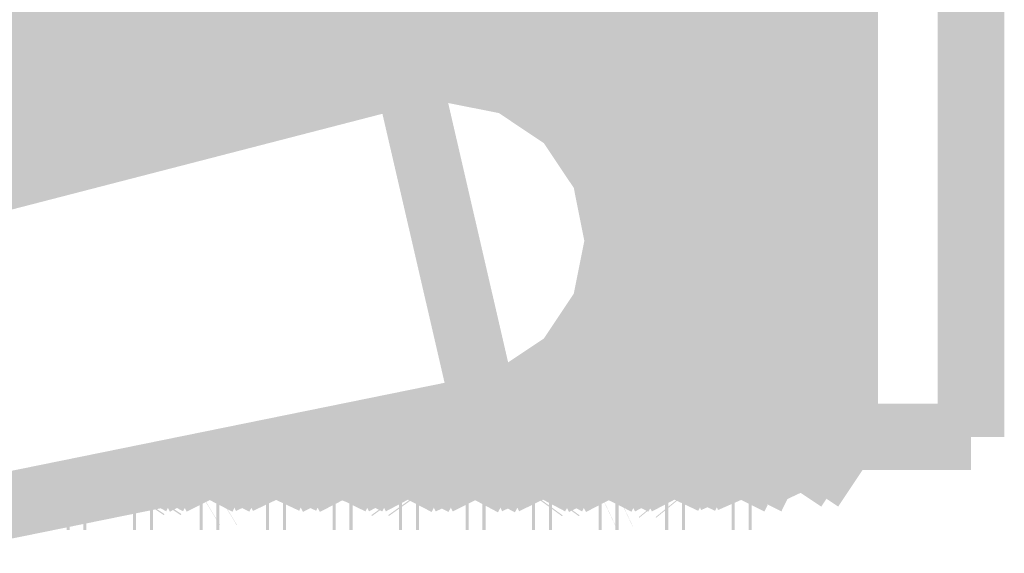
# Model space of a CAD drawing. Header units: millimetres. Extents: x 618 to 1482, y 17 to 575.
# Tile 6 of 96: x 760.8 to 768.2, y 177.63 to 181.65. Entities that reach past the tile are written whole.
import ezdxf

# ---------------------------------------------------------------- set-up
doc = ezdxf.new("R2010")
doc.units = ezdxf.units.MM

# ---------------------------------------------------------------- blocks, each defined once
blk = doc.blocks.new('Conn_SMA_PCBMount_Octoclock_12__7', base_point=(760.474656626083, 177.8064300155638))
at = {"color": 7, "linetype": 'Continuous', "const_width": 0.5}
for points in [[(760.777154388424, 184.0455315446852), (760.8982633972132, 184.296059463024)], [(760.886170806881, 184.248720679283), (760.8982633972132, 184.296059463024)], [(760.9224218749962, 184.296429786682), (760.8982633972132, 184.296059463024)], [(760.913823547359, 184.2754931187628), (760.9224218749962, 184.296429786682)], [(760.9224218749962, 184.296429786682), (760.9660009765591, 184.2116366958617)], [(761.3569349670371, 184.2169371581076), (761.3982633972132, 184.296059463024)], [(761.391381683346, 184.2783499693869), (761.3982633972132, 184.296059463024)], [(761.3982633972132, 184.296059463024), (761.4224218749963, 184.296429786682)], [(761.4104475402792, 184.2567441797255), (761.4224218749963, 184.296429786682)], [(761.4745821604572, 184.1982364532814), (761.4224218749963, 184.296429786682)], [(761.8963674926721, 184.2937750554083), (761.7700933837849, 184.0547848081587)], [(761.8789648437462, 184.1869252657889), (761.8963674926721, 184.2937750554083)], [(761.8963674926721, 184.2937750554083), (761.8993811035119, 184.2964300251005)], [(761.9224523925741, 184.2964300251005), (761.8993811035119, 184.2964300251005)], [(761.9069837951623, 184.2318753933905), (761.9224523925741, 184.2964300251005)], [(761.9224523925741, 184.2964300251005), (761.926072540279, 184.2926054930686)], [(761.926072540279, 184.2926054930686), (761.9746651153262, 184.2009864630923)], [(762.3798841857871, 184.2549451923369), (762.3982633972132, 184.296059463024)], [(762.3814596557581, 184.2109306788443), (762.3982633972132, 184.296059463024)], [(762.422448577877, 184.2964300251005), (762.3982633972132, 184.296059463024)], [(762.4034437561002, 184.2008210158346), (762.422448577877, 184.2964300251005)], [(762.422448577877, 184.2964300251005), (762.4437193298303, 184.2478106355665)], [(762.8982633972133, 184.296059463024), (762.8725027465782, 184.2438498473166)], [(762.8868421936, 184.2532637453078), (762.8982633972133, 184.296059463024)], [(762.9224218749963, 184.296429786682), (762.8982633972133, 184.296059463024)], [(762.902036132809, 184.1869390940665), (762.9224218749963, 184.296429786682)], [(762.9224218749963, 184.296429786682), (762.950776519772, 184.2351134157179)], [(763.35281509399, 184.2095262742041), (763.3982633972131, 184.296059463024)], [(763.3920225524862, 184.2810744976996), (763.3982633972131, 184.296059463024)], [(763.4224218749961, 184.296429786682), (763.3982633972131, 184.296059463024)], [(763.402036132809, 184.1869390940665), (763.4166464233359, 184.2867667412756)], [(763.4166464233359, 184.2867667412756), (763.4224218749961, 184.296429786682)], [(763.4224218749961, 184.296429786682), (763.457173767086, 184.2258712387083)], [(763.8969816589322, 184.2947383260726), (763.7773985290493, 184.0642207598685)], [(763.8789648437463, 184.1869252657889), (763.8969816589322, 184.2947383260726)], [(763.8969816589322, 184.2947383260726), (763.8993811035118, 184.2964300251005)], [(763.8993811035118, 184.2964300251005), (763.9224218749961, 184.296429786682)], [(763.913346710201, 184.2731849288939), (763.9224218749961, 184.296429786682)], [(763.9224218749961, 184.296429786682), (763.9679769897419, 184.2083124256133)], [(764.3792166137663, 184.254048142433), (764.3982633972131, 184.296059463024)], [(764.3821501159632, 184.2170912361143), (764.3982633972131, 184.296059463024)], [(764.422452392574, 184.2964300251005), (764.3982633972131, 184.296059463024)], [(764.4099554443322, 184.2535666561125), (764.422452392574, 184.2964300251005)], [(764.4288381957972, 184.284774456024), (764.4766997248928, 184.1946439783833)], [(764.8982633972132, 184.296059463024), (764.8710607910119, 184.2414850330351)], [(764.8875059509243, 184.2575745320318), (764.8982633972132, 184.296059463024)], [(764.9224523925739, 184.2964300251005), (764.8982633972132, 184.296059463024)], [(764.9064840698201, 184.227817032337), (764.9224523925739, 184.2964300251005)], [(764.9224523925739, 184.2964300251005), (764.925618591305, 184.2934935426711)], [(764.925618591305, 184.2934935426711), (764.9765630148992, 184.1967564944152)], [(765.3477377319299, 184.2003057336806), (765.3982633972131, 184.296059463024)], [(765.3789648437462, 184.1869252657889), (765.392663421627, 184.2835727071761)], [(765.391686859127, 184.0593175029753), (765.422448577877, 184.2964300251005)], [(765.392663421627, 184.2835727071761), (765.3982633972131, 184.296059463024)], [(765.422448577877, 184.2964300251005), (765.3982633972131, 184.296059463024)], [(765.422448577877, 184.2964300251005), (765.446614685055, 184.2408811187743)], [(765.897592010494, 184.2954841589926), (765.788831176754, 184.083221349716)], [(765.8789648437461, 184.1869252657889), (765.897592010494, 184.2954841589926)], [(765.897592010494, 184.2954841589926), (765.8993811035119, 184.2964300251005)], [(765.8993811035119, 184.2964300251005), (765.9224218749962, 184.296429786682)], [(765.9020361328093, 184.1869390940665), (765.9224218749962, 184.296429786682)], [(765.9224218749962, 184.296429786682), (765.9515242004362, 184.2341055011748)], [(766.3784956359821, 184.2530415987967), (766.3982633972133, 184.296059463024)], [(766.382836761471, 184.2230168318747), (766.3982633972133, 184.296059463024)], [(766.422421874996, 184.296429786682), (766.3982633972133, 184.296059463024)], [(766.402036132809, 184.1869390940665), (766.41618103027, 184.2851908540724)], [(766.41618103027, 184.2851908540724), (766.422421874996, 184.296429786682)], [(766.422421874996, 184.296429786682), (766.4583677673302, 184.2240238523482)], [(760.8789648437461, 184.1869252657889), (760.886170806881, 184.248720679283)], [(760.9020361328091, 184.1869390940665), (760.913823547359, 184.2754931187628)], [(760.9660009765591, 184.2116366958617), (760.975129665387, 184.1927130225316)], [(761.3454222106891, 184.1939226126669), (761.3569349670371, 184.2169371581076)], [(761.3789648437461, 184.1869252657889), (761.391381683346, 184.2783499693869)], [(761.4020361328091, 184.1869390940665), (761.4104475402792, 184.2567441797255)], [(761.9020361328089, 184.1869390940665), (761.9069837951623, 184.2318753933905)], [(762.277177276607, 184.0499114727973), (762.3798841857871, 184.2549451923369)], [(762.3789648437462, 184.1869252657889), (762.3814596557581, 184.2109306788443)], [(762.4437193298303, 184.2478106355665), (762.4742967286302, 184.1898930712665)], [(762.8725027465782, 184.2438498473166), (762.7771658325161, 184.0457399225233)], [(762.8789648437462, 184.1869252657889), (762.8868421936, 184.2532637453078)], [(762.950776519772, 184.2351134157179), (762.9735524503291, 184.1899195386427)], [(763.3409361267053, 184.1860004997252), (763.35281509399, 184.2095262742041)], [(763.3789648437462, 184.1869252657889), (763.3920225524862, 184.2810744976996)], [(763.457173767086, 184.2258712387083), (763.4723502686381, 184.1947399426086)], [(763.902036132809, 184.1869390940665), (763.913346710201, 184.2731849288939)], [(764.277154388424, 184.0486353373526), (764.3792166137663, 184.254048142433)], [(764.378964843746, 184.1869252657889), (764.3821501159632, 184.2170912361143)], [(764.4020361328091, 184.1869390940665), (764.4099554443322, 184.2535666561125)], [(764.8710607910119, 184.2414850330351), (764.777184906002, 184.0461557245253)], [(764.8789648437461, 184.1869252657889), (764.8875059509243, 184.2575745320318)], [(764.9020361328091, 184.1869390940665), (764.9064840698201, 184.227817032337)], [(765.446614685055, 184.2408811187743), (765.47144942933, 184.1938513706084)], [(765.9515242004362, 184.2341055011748), (765.9720967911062, 184.1930305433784)], [(766.277139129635, 184.0475798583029), (766.3784956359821, 184.2530415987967)], [(766.3789648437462, 184.1869252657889), (766.382836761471, 184.2230168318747)], [(766.4583677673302, 184.2240238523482), (766.474652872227, 184.1905218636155)], [(760.868615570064, 184.0593175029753), (760.8789648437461, 184.1869252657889)], [(760.8929991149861, 184.0779026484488), (760.9020361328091, 184.1869390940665)], [(761.2773336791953, 184.0527567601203), (761.3454222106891, 184.1939226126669)], [(761.3702368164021, 184.082169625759), (761.3789648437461, 184.1869252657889)], [(761.391686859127, 184.0593175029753), (761.4020361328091, 184.1869390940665)], [(761.868615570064, 184.0593175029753), (761.875913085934, 184.1538915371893)], [(761.875913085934, 184.1538915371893), (761.8789648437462, 184.1869252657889)], [(761.891686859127, 184.0593175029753), (761.9020361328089, 184.1869390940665)], [(762.3686155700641, 184.0593175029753), (762.3789648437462, 184.1869252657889)], [(762.391686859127, 184.0593175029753), (762.4020361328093, 184.1869390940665)], [(762.4020361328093, 184.1869390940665), (762.4034437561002, 184.2008210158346)], [(762.868615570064, 184.0593175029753), (762.8789648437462, 184.1869252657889)], [(762.8916868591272, 184.0593175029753), (762.8998388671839, 184.1635511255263)], [(762.8998388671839, 184.1635511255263), (762.902036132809, 184.1869390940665)], [(763.277360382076, 184.0545595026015), (763.3409361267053, 184.1860004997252)], [(763.3709577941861, 184.0920391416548), (763.3789648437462, 184.1869252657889)], [(763.3961767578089, 184.1200733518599), (763.402036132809, 184.1869390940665)], [(763.8686155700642, 184.0593175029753), (763.876622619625, 184.1619139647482)], [(763.876622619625, 184.1619139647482), (763.8789648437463, 184.1869252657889)], [(763.8924650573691, 184.0704335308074), (763.902036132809, 184.1869390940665)], [(763.9679769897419, 184.2083124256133), (763.9733730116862, 184.1971240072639)], [(764.3686155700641, 184.0593175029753), (764.378964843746, 184.1869252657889)], [(764.3916868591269, 184.0593175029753), (764.4020361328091, 184.1869390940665)], [(764.868615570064, 184.0593175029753), (764.8789648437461, 184.1869252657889)], [(764.891686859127, 184.0593175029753), (764.9020361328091, 184.1869390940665)], [(765.2773832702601, 184.0565568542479), (765.3355879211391, 184.1764498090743)], [(765.3355879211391, 184.1764498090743), (765.3477377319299, 184.2003057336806)], [(765.371682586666, 184.1016769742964), (765.3789648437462, 184.1869252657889)], [(765.868615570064, 184.0593175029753), (765.8773283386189, 184.1697013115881)], [(765.8773283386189, 184.1697013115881), (765.8789648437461, 184.1869252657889)], [(765.891686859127, 184.0593175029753), (765.8993200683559, 184.1577169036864)], [(765.8993200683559, 184.1577169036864), (765.9020361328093, 184.1869390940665)], [(766.368615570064, 184.0593175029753), (766.3789648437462, 184.1869252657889)], [(766.3956465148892, 184.1133547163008), (766.402036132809, 184.1869390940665)], [(760.891686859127, 184.0593175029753), (760.8929991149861, 184.0779026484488)], [(761.3686155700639, 184.0593175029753), (761.3702368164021, 184.082169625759)], [(763.3686155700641, 184.0593175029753), (763.3709577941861, 184.0920391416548)], [(763.3916868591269, 184.0593175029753), (763.3961767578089, 184.1200733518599)], [(763.7773985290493, 184.0642207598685), (763.733148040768, 183.9855902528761)], [(763.8916868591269, 184.0593175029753), (763.8924650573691, 184.0704335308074)], [(765.3686155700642, 184.0593175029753), (765.371682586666, 184.1016769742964)], [(765.7773641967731, 184.0615715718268), (765.7644857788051, 184.03910926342)], [(765.788831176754, 184.083221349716), (765.7773641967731, 184.0615715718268)], [(766.3916868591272, 184.0593175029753), (766.3956465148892, 184.1133547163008)], [(760.724656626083, 183.947994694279), (760.777154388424, 184.0455315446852)], [(760.8630613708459, 183.9729658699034), (760.868615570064, 184.0593175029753)], [(760.888987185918, 184.017354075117), (760.891686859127, 184.0593175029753)], [(761.223428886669, 183.9519974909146), (761.2773336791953, 184.0527567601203)], [(761.3632545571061, 183.9759693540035), (761.3686155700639, 184.0593175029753)], [(761.3893735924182, 184.0247892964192), (761.391686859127, 184.0593175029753)], [(761.7700933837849, 184.0547848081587), (761.7212913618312, 183.9631635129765)], [(761.8643727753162, 183.9933543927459), (761.868615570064, 184.0593175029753)], [(761.8906125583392, 184.0426186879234), (761.891686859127, 184.0593175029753)], [(762.2377676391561, 183.9801029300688), (762.277177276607, 184.0499114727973)], [(762.363358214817, 183.9775809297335), (762.3686155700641, 184.0593175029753)], [(762.3893222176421, 184.0225617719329), (762.391686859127, 184.0593175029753)], [(762.7771658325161, 184.0457399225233), (762.72946014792, 183.9570139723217)], [(762.8630613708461, 183.9729658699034), (762.868615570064, 184.0593175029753)], [(762.8889981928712, 184.0175251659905), (762.8916868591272, 184.0593175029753)], [(763.2248927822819, 183.9564479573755), (763.277360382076, 184.0545595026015)], [(763.363380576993, 183.9779285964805), (763.3686155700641, 184.0593175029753)], [(763.3896058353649, 184.0269702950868), (763.3916868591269, 184.0593175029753)], [(763.8643641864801, 183.9932208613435), (763.8686155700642, 184.0593175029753)], [(763.8904738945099, 184.0404633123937), (763.8916868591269, 184.0593175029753)], [(764.238355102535, 183.9770853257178), (764.277154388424, 184.0486353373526)], [(764.3630613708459, 183.9729658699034), (764.3686155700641, 184.0593175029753)], [(764.389132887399, 184.0209361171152), (764.3916868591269, 184.0593175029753)], [(764.777184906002, 184.0461557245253), (764.7273278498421, 183.9533353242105)], [(764.8630613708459, 183.9729658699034), (764.868615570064, 184.0593175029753)], [(764.88902443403, 184.0179330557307), (764.891686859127, 184.0593175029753)], [(765.2275673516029, 183.9633668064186), (765.2773832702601, 184.0565568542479)], [(765.3635211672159, 183.9801143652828), (765.3686155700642, 184.0593175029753)], [(765.3897476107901, 184.0291740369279), (765.391686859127, 184.0593175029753)], [(765.7644857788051, 184.03910926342), (765.7233372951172, 183.9635406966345)], [(765.8640780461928, 183.9887722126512), (765.868615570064, 184.0593175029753)], [(765.890239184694, 184.0368150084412), (765.891686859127, 184.0593175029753)], [(766.234254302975, 183.9683822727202), (766.277139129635, 184.0475798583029)], [(766.363061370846, 183.9729658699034), (766.368615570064, 184.0593175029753)], [(766.3891509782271, 184.0199000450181), (766.3916868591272, 184.0593175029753)], [(766.7482427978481, 183.9998651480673), (766.7545963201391, 184.0232117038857)], [(766.7545963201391, 184.0232117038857), (766.8293094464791, 183.9111394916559)], [(762.228082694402, 183.9627602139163), (762.2377676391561, 183.9801029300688)], [(763.733148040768, 183.9855902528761), (763.7188628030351, 183.9586761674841)], [(764.2226412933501, 183.9541625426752), (764.238355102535, 183.9770853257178)], [(766.22445120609, 183.9524329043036), (766.234254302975, 183.9683822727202)], [(763.0272573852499, 178.3042799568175), (762.9780526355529, 178.3960969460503)], [(763.4703477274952, 178.3961474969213), (763.5274404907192, 178.2892734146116)], [(763.9698941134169, 178.3955183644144), (764.0036024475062, 178.340601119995)], [(764.5271315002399, 178.3071300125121), (764.4760668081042, 178.4018032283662)], [(765.0272840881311, 178.3030611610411), (764.978075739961, 178.3949395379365)], [(765.47471087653, 178.3852572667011), (765.527451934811, 178.2865182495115)], [(765.973716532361, 178.3953844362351), (766.000523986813, 178.3488456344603)], [(766.474719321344, 178.4046255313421), (766.5271391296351, 178.3073321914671)], [(762.500961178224, 178.355168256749), (762.5271276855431, 178.3067146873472)], [(762.5271276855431, 178.3067146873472), (762.6188711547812, 178.1207481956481)], [(763.104783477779, 178.1429783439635), (763.0272573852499, 178.3042799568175)], [(763.5274404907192, 178.2892734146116), (763.5542005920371, 178.2343961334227)], [(764.0036024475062, 178.340601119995), (764.0272879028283, 178.2978703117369)], [(764.0272879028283, 178.2978703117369), (764.04890960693, 178.2582847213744)], [(764.6494078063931, 178.0564300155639), (764.5271315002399, 178.3071300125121)], [(765.101895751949, 178.1478764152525), (765.0272840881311, 178.3030611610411)], [(766.000523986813, 178.3488456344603), (766.0272421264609, 178.2998072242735)], [(766.0272421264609, 178.2998072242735), (766.124379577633, 178.1136156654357)], [(766.5271391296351, 178.3073321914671), (766.6153114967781, 178.120721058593)], [(766.6271681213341, 178.2539111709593), (766.6299528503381, 178.3142778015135)], [(766.6299528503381, 178.3142778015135), (766.631363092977, 178.3496061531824)], [(762.149381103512, 178.0564300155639), (762.045506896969, 178.2623249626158)], [(762.1697935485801, 178.1659347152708), (762.1769007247, 178.2535670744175)], [(762.1944136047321, 178.1822148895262), (762.1969031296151, 178.2137077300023)], [(762.6697935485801, 178.1659347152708), (762.6742109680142, 178.2149855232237)], [(762.6742109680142, 178.2149855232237), (762.6775519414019, 178.2592308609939)], [(762.6928648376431, 178.1659208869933), (762.69720166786, 178.2194003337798)], [(763.1697935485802, 178.1659347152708), (763.177175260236, 178.2565968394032)], [(763.192864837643, 178.1659208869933), (763.196891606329, 178.2155768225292)], [(763.5542005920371, 178.2343961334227), (763.5609297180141, 178.2213141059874)], [(763.5609297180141, 178.2213141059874), (763.6445326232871, 178.0632158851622)], [(763.6697935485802, 178.1659347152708), (763.6761806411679, 178.2446883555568)], [(764.04890960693, 178.2582847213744), (764.149381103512, 178.0564300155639)], [(764.1697935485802, 178.1659347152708), (764.1770912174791, 178.2559158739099)], [(764.192864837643, 178.1659208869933), (764.1970469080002, 178.2158173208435)], [(764.66979354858, 178.1659347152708), (764.6749281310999, 178.2236916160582)], [(764.6749281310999, 178.2236916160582), (764.6775856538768, 178.2592892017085)], [(764.6928648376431, 178.1659208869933), (764.697545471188, 178.2181536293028)], [(765.1697935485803, 178.1659347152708), (765.1770710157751, 178.2556667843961)], [(765.1938986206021, 178.176665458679), (765.19690712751, 178.2144117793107)], [(765.527451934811, 178.2865182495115), (765.6451582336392, 178.0616022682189)], [(765.6697935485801, 178.1659347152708), (765.676054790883, 178.2431366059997)], [(766.1700262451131, 178.1683112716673), (766.1771081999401, 178.2559775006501)], [(766.1928648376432, 178.1659208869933), (766.1970657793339, 178.2177246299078)], [(766.6153114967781, 178.120721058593), (766.689629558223, 178.2321981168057)], [(766.6184248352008, 178.1341826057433), (766.6271681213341, 178.2539111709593)], [(761.5886282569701, 178.1695520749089), (761.6439031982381, 178.0650512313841)], [(761.6632055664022, 178.1084996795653), (761.6697935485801, 178.1659347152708)], [(761.6697935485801, 178.1659347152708), (761.671453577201, 178.1864030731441)], [(761.6776785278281, 178.0642983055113), (761.6928648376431, 178.1659208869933)], [(761.724573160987, 178.1526462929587), (761.6776785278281, 178.0642983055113)], [(761.6928648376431, 178.1659208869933), (761.6951082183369, 178.1912156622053)], [(762.149381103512, 178.0564300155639), (762.1686300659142, 178.1543823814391)], [(762.1686300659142, 178.1543823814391), (762.1697935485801, 178.1659347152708)], [(762.1744970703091, 178.0576631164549), (762.1928648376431, 178.1659208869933)], [(762.1744970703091, 178.0576631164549), (762.2255007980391, 178.1567203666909)], [(762.1928648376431, 178.1659208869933), (762.1944136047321, 178.1822148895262)], [(762.6494078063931, 178.0564300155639), (762.6697935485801, 178.1659347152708)], [(762.672448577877, 178.0564300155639), (762.6908201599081, 178.1460525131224)], [(762.6908201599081, 178.1460525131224), (762.6928648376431, 178.1659208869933)], [(762.691556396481, 178.0974179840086), (762.7249163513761, 178.1632219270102)], [(763.149407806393, 178.0564300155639), (763.104783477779, 178.1429783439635)], [(763.1586203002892, 178.0803615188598), (763.1697935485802, 178.1659347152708)], [(763.1872953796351, 178.11610332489), (763.192864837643, 178.1659208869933)], [(763.1954588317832, 178.1029397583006), (763.2234768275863, 178.1602660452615)], [(763.663880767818, 178.1134888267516), (763.6697935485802, 178.1659347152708)], [(763.6838468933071, 178.0923306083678), (763.6928648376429, 178.1659208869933)], [(763.6928648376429, 178.1659208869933), (763.696103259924, 178.2058553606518)], [(763.7019400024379, 178.113333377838), (763.7224893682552, 178.1559576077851)], [(764.149381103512, 178.0564300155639), (764.1697935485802, 178.1659347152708)], [(764.1804861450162, 178.0746623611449), (764.192864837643, 178.1659208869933)], [(764.2147268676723, 178.1356250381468), (764.2262014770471, 178.1585775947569)], [(764.6494078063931, 178.0564300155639), (764.66979354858, 178.1659347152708)], [(764.6772169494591, 178.0629927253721), (764.6928648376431, 178.1659208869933)], [(764.72740602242, 178.1576724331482), (764.6772169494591, 178.0629927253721)], [(765.149407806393, 178.0564300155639), (765.101895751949, 178.1478764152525)], [(765.1592764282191, 178.0837504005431), (765.1697935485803, 178.1659347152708)], [(765.1740507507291, 178.0571862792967), (765.192864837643, 178.1659208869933)], [(765.1740507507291, 178.0571862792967), (765.2247541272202, 178.1564957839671)], [(765.192864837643, 178.1659208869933), (765.1938986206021, 178.176665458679)], [(765.6645597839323, 178.1187116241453), (765.6697935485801, 178.1659347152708)], [(765.672448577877, 178.0564300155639), (765.6903128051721, 178.1413923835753)], [(765.6903128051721, 178.1413923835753), (765.6928648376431, 178.1659208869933)], [(765.6920179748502, 178.0980207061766), (765.72168635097, 178.1569400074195)], [(765.6928648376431, 178.1659208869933), (765.6960617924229, 178.2053440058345)], [(766.149407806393, 178.0564300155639), (766.1700262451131, 178.1683112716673)], [(766.1867956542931, 178.1123286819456), (766.1928648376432, 178.1659208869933)], [(766.225248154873, 178.1637071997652), (766.1961836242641, 178.1040402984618)], [(761.138402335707, 178.0779525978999), (761.149407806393, 178.0564300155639)], [(761.149407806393, 178.0564300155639), (761.1579718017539, 178.0772015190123)], [(761.1579718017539, 178.0772015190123), (761.1586198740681, 178.0820659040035)], [(761.1900214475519, 178.0884546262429), (761.1724485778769, 178.0564300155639)], [(761.1724485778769, 178.0564300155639), (761.1809591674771, 178.0768171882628)], [(761.1809591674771, 178.0768171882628), (761.182304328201, 178.0868845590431)], [(761.6493811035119, 178.0564300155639), (761.6632055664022, 178.1084996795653)], [(762.6188711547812, 178.1207481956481), (762.6494078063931, 178.0564300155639)], [(762.672448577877, 178.0564300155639), (762.691556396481, 178.0974179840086)], [(763.149407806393, 178.0564300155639), (763.1586203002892, 178.0803615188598)], [(763.1724485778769, 178.0564300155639), (763.1872953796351, 178.11610332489)], [(763.1724485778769, 178.0564300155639), (763.1954588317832, 178.1029397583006)], [(763.649381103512, 178.0564300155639), (763.663880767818, 178.1134888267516)], [(763.6724485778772, 178.0564300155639), (763.7019400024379, 178.113333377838)], [(763.6724485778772, 178.0564300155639), (763.6838468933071, 178.0923306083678)], [(764.1724485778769, 178.0564300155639), (764.2147268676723, 178.1356250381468)], [(764.1724485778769, 178.0564300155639), (764.1804861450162, 178.0746623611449)], [(765.149407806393, 178.0564300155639), (765.1592764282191, 178.0837504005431)], [(765.6493811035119, 178.0564300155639), (765.6645597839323, 178.1187116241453)], [(765.672448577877, 178.0564300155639), (765.6920179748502, 178.0980207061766)], [(766.124379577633, 178.1136156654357), (766.149407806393, 178.0564300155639)], [(766.172448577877, 178.0564300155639), (766.1867956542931, 178.1123286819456)], [(766.1961836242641, 178.1040402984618), (766.172448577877, 178.0564300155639)], [(766.6153114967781, 178.120721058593), (766.6184248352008, 178.1341826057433)], [(761.1724485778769, 178.0564300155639), (761.149407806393, 178.0564300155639)], [(761.672448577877, 178.0564300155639), (761.6493811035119, 178.0564300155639)], [(761.672448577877, 178.0564300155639), (761.6776785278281, 178.0642983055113)], [(762.1724485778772, 178.0564300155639), (762.149381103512, 178.0564300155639)], [(762.1724485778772, 178.0564300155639), (762.1744970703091, 178.0576631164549)], [(762.672448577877, 178.0564300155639), (762.6494078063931, 178.0564300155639)], [(763.1724485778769, 178.0564300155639), (763.149407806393, 178.0564300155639)], [(763.6445326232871, 178.0632158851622), (763.649381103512, 178.0564300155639)], [(763.6724485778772, 178.0564300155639), (763.649381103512, 178.0564300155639)], [(764.1724485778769, 178.0564300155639), (764.149381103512, 178.0564300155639)], [(764.6724485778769, 178.0564300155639), (764.6494078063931, 178.0564300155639)], [(764.6724485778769, 178.0564300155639), (764.6772169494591, 178.0629927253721)], [(765.1724485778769, 178.0564300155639), (765.149407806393, 178.0564300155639)], [(765.1724485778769, 178.0564300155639), (765.1740507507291, 178.0571862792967)], [(765.6451582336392, 178.0616022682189), (765.6493811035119, 178.0564300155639)], [(765.672448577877, 178.0564300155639), (765.6493811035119, 178.0564300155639)], [(766.172448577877, 178.0564300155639), (766.149407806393, 178.0564300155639)]]:
    blk.add_lwpolyline(points, dxfattribs=at)
blk = doc.blocks.new('Conn_SMA_PCBMount_Octoclock_2__8', base_point=(760.2474493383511, 177.8064300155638))
at = {"color": 7, "linetype": 'Continuous', "const_width": 0.5}
for points in [[(766.9994520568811, 183.8464299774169), (766.9994520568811, 178.5064298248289)], [(762.6627363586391, 181.1706852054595), (762.7253431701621, 183.0798350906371)], [(761.649949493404, 180.7610122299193), (761.7201971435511, 182.9554430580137)], [(763.1606878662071, 181.1049985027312), (763.221768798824, 182.9945305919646)], [(763.673798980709, 181.5251711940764), (763.7208799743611, 182.9725437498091)], [(760.6402906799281, 180.4514505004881), (760.7187628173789, 182.9190119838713)], [(762.163621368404, 181.1990224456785), (762.2178282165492, 182.8948058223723)], [(765.617845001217, 179.7352296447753), (765.7176908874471, 182.8911558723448)], [(761.1520132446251, 180.8271299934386), (761.2153334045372, 182.8283824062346)], [(764.166364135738, 181.2869364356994), (764.2148489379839, 182.8152262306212)], [(765.1457304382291, 180.6258308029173), (765.2162184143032, 182.8522125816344)], [(764.670171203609, 181.4088782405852), (764.711518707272, 182.7218865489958)], [(766.1028875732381, 179.3297378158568), (766.2067617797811, 182.5800534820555)], [(766.6067404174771, 179.4254623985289), (766.7040800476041, 182.4952932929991)], [(766.8436598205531, 182.2940136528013), (766.99275726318, 181.18144575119)], [(766.3039030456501, 182.2261332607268), (766.1709761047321, 181.2483550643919)], [(766.7982344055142, 182.200872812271), (766.7155088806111, 181.7311157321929)], [(767.9494490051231, 182.1981946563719), (767.9494490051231, 178.5064298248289)], [(760.6447348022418, 181.7258497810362), (760.6193098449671, 181.9781829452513)], [(760.7560896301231, 181.9860409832), (760.677876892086, 181.3679417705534)], [(761.1528105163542, 181.6014710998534), (761.119309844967, 181.9781829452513)], [(761.2560896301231, 181.9860409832), (761.1947760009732, 181.5600487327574)], [(761.6579031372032, 181.4769617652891), (761.619309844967, 181.9781829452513)], [(761.7560896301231, 181.9860409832), (761.718411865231, 181.7514480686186)], [(762.1599630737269, 181.3523773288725), (762.119309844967, 181.9781829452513)], [(762.2483229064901, 181.9420615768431), (762.1689886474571, 181.1995975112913)], [(762.6589445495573, 181.2277723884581), (762.6219915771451, 181.956296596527)], [(762.756089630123, 181.9860409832), (762.679624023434, 181.3922587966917)], [(763.1354765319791, 181.8323067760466), (763.1193098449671, 181.9781829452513)], [(763.256089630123, 181.9860409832), (763.1974005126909, 181.584280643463)], [(763.646069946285, 181.7080837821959), (763.6193098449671, 181.9781829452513)], [(763.756089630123, 181.9860409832), (763.7218565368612, 181.7755848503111)], [(764.1537222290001, 181.5836831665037), (764.1193098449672, 181.9781829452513)], [(764.2525267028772, 181.9660936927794), (764.1720908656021, 181.2434547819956)], [(764.6583837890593, 181.4591597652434), (764.6193098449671, 181.9781829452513)], [(764.7560896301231, 181.9860409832), (764.681485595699, 181.4165658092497)], [(765.1600088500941, 181.3345688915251), (765.119309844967, 181.9781829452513)], [(765.2560896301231, 181.9860409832), (765.200131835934, 181.6085011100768)], [(765.6585440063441, 181.2099656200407), (765.6240934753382, 181.9385925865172)], [(765.7560896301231, 181.9860409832), (765.7254003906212, 181.7997092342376)], [(766.1371702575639, 181.8145658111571), (766.119309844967, 181.9781829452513)], [(766.6473478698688, 181.6903142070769), (766.6193098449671, 181.9781860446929)], [(763.15741867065, 181.1702057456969), (763.1354765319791, 181.8323067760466)], [(763.7218565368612, 181.7755848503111), (763.6730915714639, 181.2345643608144)], [(765.7254003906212, 181.7997092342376), (765.66841262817, 181.1826540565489)], [(766.1574186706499, 181.1702057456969), (766.1371702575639, 181.8145658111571)], [(760.6574186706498, 181.1702057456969), (760.6447348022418, 181.7258497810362)], [(761.718411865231, 181.7514480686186), (761.66841262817, 181.1826540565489)], [(763.6561531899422, 181.2301837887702), (763.646069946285, 181.7080837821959)], [(766.7155088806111, 181.7311157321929), (766.6832441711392, 181.4377841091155)], [(766.6574186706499, 181.1702078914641), (766.6473478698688, 181.6903142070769)], [(761.1574186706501, 181.1702057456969), (761.1528105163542, 181.6014710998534)], [(761.1947760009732, 181.5600487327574), (761.1684126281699, 181.1826540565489)], [(763.1974005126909, 181.584280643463), (763.16841262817, 181.1826540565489)], [(764.1567365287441, 181.2465089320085), (764.1537222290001, 181.5836831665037)], [(765.200131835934, 181.6085011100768), (765.1684126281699, 181.1826540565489)], [(761.6574186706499, 181.1702057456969), (761.6579031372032, 181.4769617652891)], [(763.664661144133, 181.2323841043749), (763.673798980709, 181.5251711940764)], [(764.6574186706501, 181.1702057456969), (764.6583837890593, 181.4591597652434)], [(764.659603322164, 181.070339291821), (764.670171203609, 181.4088782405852)], [(764.681485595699, 181.4165658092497), (764.6684126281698, 181.1826540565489)], [(766.6832441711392, 181.4377841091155), (766.6665777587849, 181.109502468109)], [(760.677876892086, 181.3679417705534), (760.6684126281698, 181.1826540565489)], [(762.1574186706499, 181.1702057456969), (762.1599630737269, 181.3523773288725)], [(762.679624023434, 181.3922587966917), (762.66841262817, 181.1826540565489)], [(765.15741867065, 181.1702057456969), (765.1600088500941, 181.3345688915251)], [(764.1650513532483, 181.2448550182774), (764.166364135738, 181.2869364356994)], [(766.1709761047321, 181.2483550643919), (766.1684126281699, 181.1826540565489)], [(760.6684126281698, 181.1826540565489), (760.6812948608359, 180.6244160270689)], [(761.1684126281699, 181.1826540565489), (761.17000335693, 180.8159329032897)], [(761.66841262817, 181.1826540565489), (761.6658415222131, 181.0076915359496)], [(762.152457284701, 180.8413014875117), (762.163621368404, 181.1990224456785)], [(762.1689886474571, 181.1995975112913), (762.1684126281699, 181.1826540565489)], [(762.1684126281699, 181.1826540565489), (762.181505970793, 180.8488139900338)], [(762.6574186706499, 181.1702057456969), (762.6589445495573, 181.2277723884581)], [(762.66841262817, 181.1826540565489), (762.672699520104, 180.9758453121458)], [(763.16841262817, 181.1826540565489), (763.1685657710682, 181.1040850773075)], [(764.6684126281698, 181.1826540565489), (764.6706107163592, 181.0629843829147)], [(765.1684126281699, 181.1826540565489), (765.1682714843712, 180.864391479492)], [(765.6574186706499, 181.1702057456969), (765.6585440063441, 181.2099656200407)], [(765.66841262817, 181.1826540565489), (765.6659407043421, 181.0561791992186)], [(766.1684126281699, 181.1826540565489), (766.1918157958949, 180.5057274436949)], [(766.99275726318, 181.18144575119), (766.992082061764, 181.1013235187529)], [(760.6486830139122, 180.9955367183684), (760.6574186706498, 181.1702057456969)], [(761.1387495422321, 180.8706404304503), (761.1574186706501, 181.1702057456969)], [(761.625894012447, 180.7460295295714), (761.6574186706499, 181.1702057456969)], [(762.1285955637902, 180.8351304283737), (762.1574186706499, 181.1702057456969)], [(762.6376024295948, 180.9667685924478), (762.6574186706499, 181.1702057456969)], [(762.656524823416, 180.9716622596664), (762.6627363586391, 181.1706852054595)], [(763.1545056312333, 181.1004488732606), (763.1547750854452, 181.1027940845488)], [(763.1547750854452, 181.1027940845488), (763.15741867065, 181.1702057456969)], [(763.1605950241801, 181.102023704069), (763.1606878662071, 181.1049985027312)], [(764.650299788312, 181.0765557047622), (764.6574186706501, 181.1702057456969)], [(765.1085055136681, 180.612241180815), (765.15741867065, 181.1702057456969)], [(765.5890898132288, 180.4800578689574), (765.6574186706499, 181.1702057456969)], [(766.1539205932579, 181.0848957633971), (766.1574186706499, 181.1702057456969)], [(766.646150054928, 180.9598087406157), (766.6574186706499, 181.1702078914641)], [(766.6665777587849, 181.109502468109), (766.676248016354, 180.7002359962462)], [(766.992082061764, 181.1013235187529), (766.8397306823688, 180.0438062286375)], [(765.6659407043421, 181.0561791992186), (765.7065214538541, 180.3746768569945)], [(766.0697416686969, 180.3668190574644), (766.1539205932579, 181.0848957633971)], [(760.5781982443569, 180.4341703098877), (760.6486830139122, 180.9955367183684)], [(761.6658415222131, 181.0076915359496), (761.6843147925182, 180.7202315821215)], [(766.5697416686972, 180.3668200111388), (766.646150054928, 180.9598087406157)], [(761.097356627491, 180.5684338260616), (761.1387495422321, 180.8706404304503)], [(761.1443189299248, 180.5805791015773), (761.1520132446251, 180.8271299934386)], [(761.17000335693, 180.8159329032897), (761.188534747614, 180.5920141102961)], [(765.1682714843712, 180.864391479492), (765.198518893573, 180.477133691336)], [(761.6195954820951, 180.7034940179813), (761.625894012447, 180.7460295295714)], [(761.648386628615, 180.7109399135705), (761.649949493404, 180.7610122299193)], [(766.676248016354, 180.7002359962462), (766.6942343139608, 180.4861356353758)], [(760.6812948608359, 180.6244160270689), (760.6973980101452, 180.4649974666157)], [(765.1436644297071, 180.559622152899), (765.1457304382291, 180.6258308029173)], [(765.5697416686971, 180.3668190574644), (765.5890898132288, 180.4800578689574)], [(766.1918157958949, 180.5057274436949), (766.2065214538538, 180.3746768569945)], [(766.6942343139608, 180.4861356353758), (766.7452673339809, 180.1135646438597)], [(765.5219625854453, 180.1268698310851), (765.5697416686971, 180.3668190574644)], [(765.7065214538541, 180.3746768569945), (765.715440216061, 180.3064867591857)], [(766.0675939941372, 180.3549496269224), (766.0697416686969, 180.3668190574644)], [(766.2065214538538, 180.3746768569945), (766.2426771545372, 180.1280781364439)], [(766.5402464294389, 180.2135092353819), (766.5697416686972, 180.3668200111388)], [(765.715440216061, 180.3064867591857), (765.7426771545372, 180.1280781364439)], [(766.0219625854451, 180.1268698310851), (766.0675939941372, 180.3549496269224)], [(766.5219625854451, 180.1268703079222), (766.5402464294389, 180.2135092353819)], [(765.4086965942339, 179.6731754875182), (765.5219625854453, 180.1268698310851)], [(765.7426771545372, 180.1280781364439), (765.8587044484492, 179.5789319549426)], [(765.881774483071, 179.5789319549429), (766.0219625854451, 180.1268698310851)], [(766.2426771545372, 180.1280781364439), (766.33247512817, 179.686443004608)], [(766.381774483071, 179.5789319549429), (766.5219625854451, 180.1268703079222)], [(766.7452673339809, 180.1135646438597), (766.7818769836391, 179.9165422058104)], [(766.8397306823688, 180.0438062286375), (766.7916010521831, 179.8693034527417)], [(765.285132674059, 179.9222354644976), (765.3587044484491, 179.5789319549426)], [(766.7818769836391, 179.9165422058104), (766.7916010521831, 179.8693034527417)], [(766.7694029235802, 178.7004047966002), (766.7916010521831, 179.8693034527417)], [(765.5973295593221, 179.201468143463), (765.617845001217, 179.7352296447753)], [(765.381774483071, 179.5789319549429), (765.4086965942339, 179.6731754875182)], [(766.33247512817, 179.686443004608), (766.3587044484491, 179.5789319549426)], [(765.3513044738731, 179.321443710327), (765.3587044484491, 179.5789319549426)], [(765.3587044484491, 179.5789319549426), (765.381774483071, 179.5789319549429)], [(765.364457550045, 179.0195042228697), (765.381774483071, 179.5789319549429)], [(765.8563093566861, 179.4923307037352), (765.8587044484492, 179.5789319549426)], [(765.8587044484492, 179.5789319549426), (765.881774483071, 179.5789319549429)], [(765.8627447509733, 178.9718619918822), (765.881774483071, 179.5789319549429)], [(766.3413519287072, 179.0184976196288), (766.3587044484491, 179.5789319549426)], [(766.3587044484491, 179.5789319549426), (766.381774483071, 179.5789319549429)], [(766.377595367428, 179.4299618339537), (766.381774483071, 179.5789319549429)], [(765.8368353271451, 178.8956700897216), (765.8563093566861, 179.4923307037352)], [(766.3572096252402, 178.8265573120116), (766.377595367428, 179.4299618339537)], [(766.5866026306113, 178.9848500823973), (766.6067404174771, 179.4254623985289)], [(765.0916418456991, 179.0817023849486), (765.1033720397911, 179.3414584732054)], [(765.1033720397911, 179.3414584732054), (765.1034809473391, 179.344168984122)], [(766.089211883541, 179.0338574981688), (766.1028875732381, 179.3297378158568)], [(765.3301100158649, 178.7286583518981), (765.3513044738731, 179.321443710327)], [(765.5812277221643, 178.8909503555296), (765.5973295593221, 179.201468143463)], [(764.8627447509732, 178.9718619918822), (764.8648026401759, 179.030700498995)], [(765.0780691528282, 178.8402611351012), (765.0916418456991, 179.0817023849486)], [(766.0774435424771, 178.8306280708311), (766.089211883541, 179.0338574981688)], [(764.8243345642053, 178.59985748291), (764.8396734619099, 178.9718619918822)], [(764.8396734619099, 178.9718619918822), (764.841165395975, 179.0149065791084)], [(764.846543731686, 178.5817200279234), (764.8627447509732, 178.9718619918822)], [(765.3427633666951, 178.5057570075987), (765.364457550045, 179.0195042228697)], [(765.8389791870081, 178.4352680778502), (765.8627447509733, 178.9718619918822)], [(766.3192533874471, 178.4973069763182), (766.3413519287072, 179.0184976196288)], [(766.5736631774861, 178.7751757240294), (766.5866026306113, 178.9848500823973)], [(765.5705198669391, 178.732651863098), (765.5812277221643, 178.8909503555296)], [(765.8134321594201, 178.3921577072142), (765.8368353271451, 178.8956700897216)], [(764.566705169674, 178.6856214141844), (764.5769833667, 178.8383855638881)], [(765.0691770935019, 178.7155324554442), (765.0780691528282, 178.8402611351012)], [(766.063344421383, 178.6483165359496), (766.0774435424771, 178.8306280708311)], [(766.330213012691, 178.293542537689), (766.3572096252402, 178.8265573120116)], [(764.3185171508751, 178.4832808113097), (764.3295410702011, 178.731457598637)], [(764.350305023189, 178.6629067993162), (764.3534473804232, 178.7391100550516)], [(765.5593618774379, 178.6093241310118), (765.5705198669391, 178.732651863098)], [(766.5641798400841, 178.6572176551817), (766.5736631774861, 178.7751757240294)], [(764.0578627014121, 178.596113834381), (764.0654696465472, 178.6734710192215)], [(764.3357710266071, 178.3798762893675), (764.350305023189, 178.6629067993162)], [(764.563462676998, 178.6495672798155), (764.566705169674, 178.6856214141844)], [(765.0630087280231, 178.6448279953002), (765.0691770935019, 178.7155324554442)], [(765.312699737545, 178.3798939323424), (765.3301100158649, 178.7286583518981)], [(766.7594541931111, 178.3769671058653), (766.7694029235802, 178.7004047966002)], [(763.812699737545, 178.3798939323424), (763.8243321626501, 178.6244110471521)], [(763.8357710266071, 178.3798762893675), (763.8481117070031, 178.6292490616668)], [(764.0493139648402, 178.537152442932), (764.0578627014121, 178.596113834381)], [(764.545949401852, 178.5220324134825), (764.5596708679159, 178.6121203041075)], [(764.5596708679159, 178.6121203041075), (764.563462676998, 178.6495672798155)], [(764.812699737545, 178.3798939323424), (764.8243345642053, 178.59985748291)], [(765.0523046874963, 178.5545298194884), (765.0630087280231, 178.6448279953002)], [(765.5530943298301, 178.5597287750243), (765.5593618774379, 178.6093241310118)], [(766.0557798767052, 178.5791379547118), (766.058564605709, 178.6021744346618)], [(766.058564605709, 178.6021744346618), (766.063344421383, 178.6483165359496)], [(766.5558409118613, 178.5796372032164), (766.5641798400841, 178.6572176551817)], [(763.3126997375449, 178.3798939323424), (763.3198317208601, 178.5217693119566)], [(763.335771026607, 178.3798762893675), (763.3427704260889, 178.5264362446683)], [(763.4869055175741, 178.4198609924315), (763.5486807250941, 178.5339423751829)], [(763.5486807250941, 178.5339423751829), (763.5527586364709, 178.5574967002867)], [(763.5527586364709, 178.5574967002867), (763.5538906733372, 178.5693891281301)], [(763.994649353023, 178.4416371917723), (764.041787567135, 178.5101567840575)], [(764.534280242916, 178.4995652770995), (764.5427374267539, 178.5121766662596)], [(764.8357710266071, 178.3798762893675), (764.846543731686, 178.5817200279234)], [(765.03592056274, 178.5032364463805), (765.042684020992, 178.5120464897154)], [(765.042684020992, 178.5120464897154), (765.0478109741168, 178.52981010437)], [(765.0478109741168, 178.52981010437), (765.0523046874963, 178.5545298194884)], [(765.545094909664, 178.5189587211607), (765.5530943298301, 178.5597287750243)], [(766.0384992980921, 178.5065170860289), (766.0557798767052, 178.5791379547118)], [(766.5433668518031, 178.513739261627), (766.5227560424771, 178.4776231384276)], [(766.5433668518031, 178.513739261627), (766.5522627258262, 178.5542666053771)], [(766.5522627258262, 178.5542666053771), (766.5558409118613, 178.5796372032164)], [(762.9780401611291, 178.3960734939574), (763.0115275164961, 178.4590441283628)], [(763.071378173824, 178.4589320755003), (763.0632560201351, 178.4695684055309)], [(763.1542562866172, 178.3042799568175), (763.071378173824, 178.4589320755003)], [(763.5351524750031, 178.5089595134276), (763.536336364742, 178.5074411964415)], [(763.536336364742, 178.5074411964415), (763.654439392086, 178.2892734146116)], [(763.9216589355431, 178.3056565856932), (763.994649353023, 178.4416371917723)], [(764.0383336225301, 178.5050742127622), (764.0941786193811, 178.3999468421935)], [(764.307145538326, 178.293542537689), (764.3185171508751, 178.4832808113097)], [(764.421533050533, 178.2998596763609), (764.5154776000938, 178.4754764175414)], [(764.5154776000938, 178.4754764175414), (764.534280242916, 178.4995652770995)], [(764.5867018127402, 178.4251820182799), (764.537596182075, 178.5045100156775)], [(764.921422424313, 178.2888733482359), (765.03592056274, 178.5032364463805)], [(765.0648741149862, 178.4682284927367), (765.0396678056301, 178.5081175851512)], [(765.154282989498, 178.3030611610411), (765.0648741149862, 178.4682284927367)], [(765.3357710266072, 178.3798762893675), (765.3427633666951, 178.5057570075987)], [(765.466058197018, 178.3689915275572), (765.5395140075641, 178.5070773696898)], [(765.538080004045, 178.5043816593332), (765.6544546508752, 178.2865182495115)], [(765.9551138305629, 178.363472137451), (766.0375944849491, 178.5049649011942)], [(766.0375944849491, 178.5049649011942), (766.0384992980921, 178.5065170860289)], [(766.12752288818, 178.3488456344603), (766.0375944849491, 178.5049649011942)], [(766.3071455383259, 178.293542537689), (766.3192533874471, 178.4973069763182)], [(766.5227560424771, 178.4776231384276), (766.4765257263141, 178.4079758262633)], [(766.5377977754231, 178.5039806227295), (766.5436300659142, 178.4939428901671)], [(766.5436300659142, 178.4939428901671), (766.55301040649, 178.4784142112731)], [(766.55301040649, 178.4784142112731), (766.5951361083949, 178.4168492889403)], [(766.7423114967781, 178.120721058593), (766.9994520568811, 178.5064298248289)], [(766.9994520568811, 178.5064298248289), (767.9494490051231, 178.5064298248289)], [(762.6153879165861, 178.3784486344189), (762.65412658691, 178.3067146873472)], [(762.8071455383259, 178.293542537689), (762.8126997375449, 178.3798939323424)], [(762.8126997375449, 178.3798939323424), (762.8147851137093, 178.4190164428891)], [(762.830213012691, 178.293542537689), (762.835771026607, 178.3798762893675)], [(762.835771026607, 178.3798762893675), (762.8383002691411, 178.4238006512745)], [(762.9216436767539, 178.3007642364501), (762.9780401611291, 178.3960734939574)], [(763.2967962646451, 178.1659347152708), (763.3126997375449, 178.3798939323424)], [(763.330213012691, 178.293542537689), (763.335771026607, 178.3798762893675)], [(763.4217276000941, 178.3060433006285), (763.4869055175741, 178.4198609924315)], [(763.807145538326, 178.293542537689), (763.812699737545, 178.3798939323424)], [(763.830213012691, 178.293542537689), (763.8357710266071, 178.3798762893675)], [(764.0941786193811, 178.3999468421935), (764.154290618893, 178.2978703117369)], [(764.3282408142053, 178.2658225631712), (764.3357710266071, 178.3798762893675)], [(764.599198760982, 178.4089795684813), (764.5867018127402, 178.4251820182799)], [(764.6541304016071, 178.3071300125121), (764.599198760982, 178.4089795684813)], [(764.807145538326, 178.293542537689), (764.812699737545, 178.3798939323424)], [(764.8302130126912, 178.293542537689), (764.8357710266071, 178.3798762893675)], [(765.296796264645, 178.1659347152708), (765.312699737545, 178.3798939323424)], [(765.3302130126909, 178.293542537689), (765.3357710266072, 178.3798762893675)], [(765.4215063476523, 178.2919556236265), (765.466058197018, 178.3689915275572)], [(765.8071455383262, 178.293542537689), (765.8134321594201, 178.3921577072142)], [(765.8302130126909, 178.293542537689), (765.8389791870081, 178.4352680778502)], [(765.9216703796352, 178.3018757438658), (765.9551138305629, 178.363472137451)], [(766.4765257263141, 178.4079758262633), (766.4217199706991, 178.3063289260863)], [(766.5951361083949, 178.4168492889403), (766.6541380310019, 178.3073321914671)], [(766.754170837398, 178.2539111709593), (766.7594541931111, 178.3769671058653)], [(762.296796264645, 178.1659347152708), (762.3071455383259, 178.293542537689)], [(762.3071455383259, 178.293542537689), (762.3085919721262, 178.3160303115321)], [(762.3214163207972, 178.1822148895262), (762.3302130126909, 178.293542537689)], [(762.3302130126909, 178.293542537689), (762.331966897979, 178.3207859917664)], [(762.4115690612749, 178.2714349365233), (762.421483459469, 178.2901217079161)], [(762.421483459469, 178.2901217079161), (762.4311003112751, 178.3076459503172)], [(762.4311003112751, 178.3076459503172), (762.4517496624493, 178.3451560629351)], [(762.65412658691, 178.3067146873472), (762.7458700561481, 178.1207481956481)], [(762.8012136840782, 178.2149855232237), (762.8071455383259, 178.293542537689)], [(762.8185552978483, 178.0974179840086), (762.9216436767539, 178.3007642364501)], [(762.8198637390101, 178.1659208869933), (762.830213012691, 178.293542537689)], [(763.2317861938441, 178.1429783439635), (763.1542562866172, 178.3042799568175)], [(763.3198637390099, 178.1659208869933), (763.330213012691, 178.293542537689)], [(763.32245773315, 178.1029397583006), (763.4217276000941, 178.3060433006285)], [(763.654439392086, 178.2892734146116), (763.681199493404, 178.2343961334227)], [(763.7967962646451, 178.1659347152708), (763.807145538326, 178.293542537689)], [(763.8198637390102, 178.1659208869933), (763.830213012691, 178.293542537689)], [(763.8289389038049, 178.113333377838), (763.9216589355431, 178.3056565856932)], [(764.154290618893, 178.2978703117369), (764.1759123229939, 178.2582847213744)], [(764.276380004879, 178.0564300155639), (764.307145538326, 178.293542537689)], [(764.353200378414, 178.1585775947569), (764.421533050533, 178.2998596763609)], [(764.7764105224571, 178.0564300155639), (764.6541304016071, 178.3071300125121)], [(764.8019270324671, 178.2236916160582), (764.807145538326, 178.293542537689)], [(764.824544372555, 178.2181536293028), (764.8302130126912, 178.293542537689)], [(764.8890127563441, 178.2233168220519), (764.921422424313, 178.2888733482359)], [(765.2288984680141, 178.1478764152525), (765.154282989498, 178.3030611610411)], [(765.3208975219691, 178.176665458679), (765.3302130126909, 178.293542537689)], [(765.4089102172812, 178.2684384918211), (765.4215063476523, 178.2919556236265)], [(765.796796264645, 178.1659347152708), (765.8071455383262, 178.293542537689)], [(765.8190168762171, 178.0980207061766), (765.9216703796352, 178.3018757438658)], [(765.8198637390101, 178.1659208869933), (765.8302130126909, 178.293542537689)], [(766.1542410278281, 178.2998072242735), (766.12752288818, 178.3488456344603)], [(766.2513822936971, 178.1136156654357), (766.1542410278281, 178.2998072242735)], [(766.2764105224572, 178.0564300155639), (766.3071455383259, 178.293542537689)], [(766.4217199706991, 178.3063289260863), (766.299451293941, 178.0564300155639)], [(766.3198637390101, 178.1659208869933), (766.330213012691, 178.293542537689)], [(766.6541380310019, 178.3073321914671), (766.7423114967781, 178.120721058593)], [(761.8198637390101, 178.1659208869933), (761.8244442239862, 178.2175293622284)], [(761.8921776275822, 178.2313098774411), (761.8810934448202, 178.2087885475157)], [(762.1725057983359, 178.2623249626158), (762.159791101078, 178.2857564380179)], [(762.2763800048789, 178.0564300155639), (762.1725057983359, 178.2623249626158)], [(762.3014959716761, 178.0576631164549), (762.4115690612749, 178.2714349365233)], [(762.7967962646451, 178.1659347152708), (762.8012136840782, 178.2149855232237)], [(763.681199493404, 178.2343961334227), (763.6879286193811, 178.2213141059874)], [(763.6879286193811, 178.2213141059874), (763.7715315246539, 178.0632158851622)], [(764.1759123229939, 178.2582847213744), (764.276380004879, 178.0564300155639)], [(764.31986373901, 178.1659208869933), (764.3282408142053, 178.2658225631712)], [(764.7967962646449, 178.1659347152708), (764.8019270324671, 178.2236916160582)], [(764.804215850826, 178.0629927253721), (764.8890127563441, 178.2233168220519)], [(764.81986373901, 178.1659208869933), (764.824544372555, 178.2181536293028)], [(765.301049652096, 178.0571862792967), (765.4089102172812, 178.2684384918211)], [(765.6544546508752, 178.2865182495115), (765.7721571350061, 178.0616022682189)], [(766.7454237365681, 178.1341826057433), (766.754170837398, 178.2539111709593)], [(761.7032915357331, 178.1928805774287), (761.7709059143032, 178.0650512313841)], [(761.7902044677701, 178.1084996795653), (761.796796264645, 178.1659347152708)], [(761.796796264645, 178.1659347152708), (761.8005870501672, 178.2126755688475)], [(761.8694967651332, 178.1864086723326), (761.8046774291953, 178.0642983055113)], [(761.8046774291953, 178.0642983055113), (761.8198637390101, 178.1659208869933)], [(761.8810934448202, 178.2087885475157), (761.8694967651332, 178.1864086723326)], [(762.2763800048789, 178.0564300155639), (762.2956289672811, 178.1543823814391)], [(762.2956289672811, 178.1543823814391), (762.296796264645, 178.1659347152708)], [(762.3014959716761, 178.0576631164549), (762.3198637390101, 178.1659208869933)], [(762.3198637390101, 178.1659208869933), (762.3214163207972, 178.1822148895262)], [(762.776410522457, 178.0564300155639), (762.7967962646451, 178.1659347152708)], [(762.799451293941, 178.0564300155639), (762.8178228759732, 178.1460525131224)], [(762.8178228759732, 178.1460525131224), (762.8198637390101, 178.1659208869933)], [(763.276410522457, 178.0564300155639), (763.2317861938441, 178.1429783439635)], [(763.2856230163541, 178.0803615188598), (763.2967962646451, 178.1659347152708)], [(763.314294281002, 178.11610332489), (763.3198637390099, 178.1659208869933)], [(763.7908834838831, 178.1134888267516), (763.7967962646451, 178.1659347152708)], [(763.8108457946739, 178.0923306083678), (763.8198637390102, 178.1659208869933)], [(764.3074850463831, 178.0746623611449), (764.31986373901, 178.1659208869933)], [(764.3417295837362, 178.1356250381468), (764.353200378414, 178.1585775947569)], [(764.7764105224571, 178.0564300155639), (764.7967962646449, 178.1659347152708)], [(764.804215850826, 178.0629927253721), (764.81986373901, 178.1659208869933)], [(765.2764105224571, 178.0564300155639), (765.2288984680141, 178.1478764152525)], [(765.286275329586, 178.0837504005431), (765.296796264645, 178.1659347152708)], [(765.301049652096, 178.0571862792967), (765.31986373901, 178.1659208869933)], [(765.31986373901, 178.1659208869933), (765.3208975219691, 178.176665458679)], [(765.7915624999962, 178.1187116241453), (765.796796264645, 178.1659347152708)], [(765.7994512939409, 178.0564300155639), (765.8173117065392, 178.1413923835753)], [(765.8173117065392, 178.1413923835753), (765.8198637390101, 178.1659208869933)], [(766.313798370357, 178.1123286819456), (766.3198637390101, 178.1659208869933)], [(761.2534374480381, 178.1013567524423), (761.2764105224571, 178.0564300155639)], [(761.2764105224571, 178.0564300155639), (761.2849707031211, 178.0772015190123)], [(761.2849707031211, 178.0772015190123), (761.2891584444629, 178.1086242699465)], [(761.2994512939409, 178.0564300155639), (761.332040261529, 178.1173486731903)], [(761.2994512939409, 178.0564300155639), (761.307961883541, 178.0768171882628)], [(761.307961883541, 178.0768171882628), (761.3128544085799, 178.1134452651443)], [(761.7763800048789, 178.0564300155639), (761.7902044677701, 178.1084996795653)], [(762.7458700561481, 178.1207481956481), (762.776410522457, 178.0564300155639)], [(762.799451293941, 178.0564300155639), (762.8185552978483, 178.0974179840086)], [(763.276410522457, 178.0564300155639), (763.2856230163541, 178.0803615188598)], [(763.299451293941, 178.0564300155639), (763.314294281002, 178.11610332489)], [(763.299451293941, 178.0564300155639), (763.32245773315, 178.1029397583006)], [(763.776380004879, 178.0564300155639), (763.7908834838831, 178.1134888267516)], [(763.799451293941, 178.0564300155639), (763.8289389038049, 178.113333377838)], [(763.799451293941, 178.0564300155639), (763.8108457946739, 178.0923306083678)], [(764.2994512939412, 178.0564300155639), (764.3417295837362, 178.1356250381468)], [(764.2994512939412, 178.0564300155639), (764.3074850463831, 178.0746623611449)], [(765.2764105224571, 178.0564300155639), (765.286275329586, 178.0837504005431)], [(765.7763800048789, 178.0564300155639), (765.7915624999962, 178.1187116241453)], [(765.7994512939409, 178.0564300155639), (765.8190168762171, 178.0980207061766)], [(766.2764105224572, 178.0564300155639), (766.2513822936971, 178.1136156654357)], [(766.299451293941, 178.0564300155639), (766.313798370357, 178.1123286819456)], [(766.7423114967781, 178.120721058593), (766.7454237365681, 178.1341826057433)], [(761.2994512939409, 178.0564300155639), (761.2764105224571, 178.0564300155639)], [(761.7994512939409, 178.0564300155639), (761.7763800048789, 178.0564300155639)], [(761.7994512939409, 178.0564300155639), (761.8046774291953, 178.0642983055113)], [(762.299451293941, 178.0564300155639), (762.2763800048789, 178.0564300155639)], [(762.299451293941, 178.0564300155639), (762.3014959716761, 178.0576631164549)], [(762.799451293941, 178.0564300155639), (762.776410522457, 178.0564300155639)], [(763.299451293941, 178.0564300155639), (763.276410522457, 178.0564300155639)], [(763.7715315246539, 178.0632158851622), (763.776380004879, 178.0564300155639)], [(763.799451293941, 178.0564300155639), (763.776380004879, 178.0564300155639)], [(764.2994512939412, 178.0564300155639), (764.276380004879, 178.0564300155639)], [(764.7994512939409, 178.0564300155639), (764.7764105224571, 178.0564300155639)], [(764.7994512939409, 178.0564300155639), (764.804215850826, 178.0629927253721)], [(765.2994512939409, 178.0564300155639), (765.2764105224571, 178.0564300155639)], [(765.2994512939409, 178.0564300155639), (765.301049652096, 178.0571862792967)], [(765.7721571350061, 178.0616022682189), (765.7763800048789, 178.0564300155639)], [(765.7994512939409, 178.0564300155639), (765.7763800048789, 178.0564300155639)], [(766.299451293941, 178.0564300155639), (766.2764105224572, 178.0564300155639)]]:
    blk.add_lwpolyline(points, dxfattribs=at)
blk = doc.blocks.new('NNK_Switch_Toggle__10', base_point=(759.9171576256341, 177.6303506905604))
at = {"color": 7, "linetype": 'Continuous', "const_width": 0.5}
for points in [[(764.0016111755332, 181.2773651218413), (763.710210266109, 181.2441639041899)], [(764.497342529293, 181.178758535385), (764.0016111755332, 181.2773651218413)], [(763.710210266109, 181.2441639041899), (760.1671576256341, 180.3278679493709)], [(764.2930158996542, 178.7197658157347), (763.710210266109, 181.2441639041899)], [(764.9176000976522, 180.8979512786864), (764.497342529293, 181.178758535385)], [(765.1984075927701, 180.4776932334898), (764.9176000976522, 180.8979512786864)], [(765.2970137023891, 179.981964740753), (765.1984075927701, 180.4776932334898)], [(765.1984075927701, 179.4862367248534), (765.2970137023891, 179.981964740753)], [(764.9176000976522, 179.0659786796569), (765.1984075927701, 179.4862367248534)], [(764.497342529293, 178.7851711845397), (764.9176000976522, 179.0659786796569)], [(764.2930158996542, 178.7197658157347), (764.497342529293, 178.7851711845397)], [(760.1671576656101, 177.8803506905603), (764.2930158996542, 178.7197658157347)]]:
    blk.add_lwpolyline(points, dxfattribs=at)
blk = doc.blocks.new('NNK_Switch_Octoclock_Ettus__11', base_point=(759.9171576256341, 177.6303506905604))
blk.add_blockref('NNK_Switch_Toggle__10', (759.9171576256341, 177.6303506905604))
blk = doc.blocks.new('CCA_Octoclock_Ettus__12', base_point=(756.907245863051, 174.0008364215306))
for name, p in [('Conn_SMA_PCBMount_Octoclock_2__8', (760.2474493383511, 177.8064300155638)), ('Conn_SMA_PCBMount_Octoclock_12__7', (760.474656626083, 177.8064300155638)), ('NNK_Switch_Octoclock_Ettus__11', (759.9171576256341, 177.6303506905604))]:
    blk.add_blockref(name, p)
blk = doc.blocks.new('Assy_Octoclock_Ettus__20', base_point=(653.321149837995, 162.57809179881))
blk.add_blockref('CCA_Octoclock_Ettus__12', (756.907245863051, 174.0008364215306))
blk = doc.blocks.new('LEFT1', base_point=(710.6899999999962, 184.9099999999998))
blk.add_blockref('Assy_Octoclock_Ettus__20', (653.321149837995, 162.57809179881))

msp = doc.modelspace()

# ---------------------------------------------------------------- block references
msp.add_blockref('LEFT1', (710.6899999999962, 184.9099999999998))

doc.saveas('drawing.dxf')
